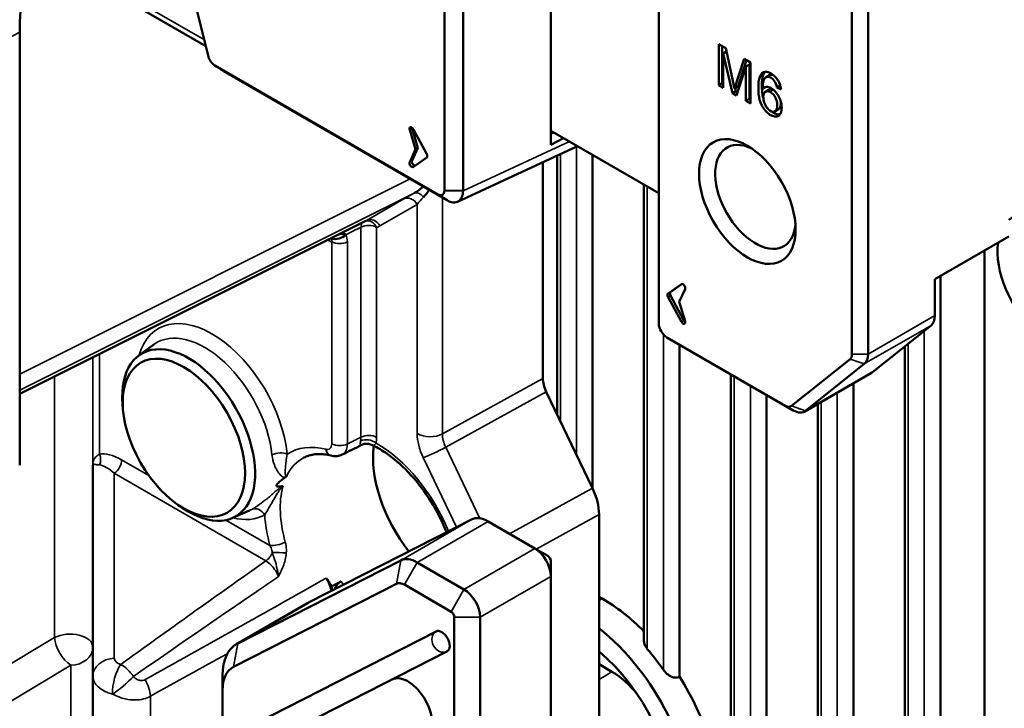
# Model space of a CAD drawing. Header units: millimetres. Extents: x 0 to 4638, y -120 to 1188.
# Tile 203 of 256: x 1339 to 1368, y 593 to 613. Entities that reach past the tile are written whole.
import ezdxf

# ---------------------------------------------------------------- set-up
doc = ezdxf.new("R2010")
doc.units = ezdxf.units.MM
doc.header["$LTSCALE"] = 2
doc.layers.add('Sichtbar (ISO)', color=7, linetype='Continuous', lineweight=50)
doc.layers.add('Sichtbar schmal (ISO)', color=7, linetype='Continuous', lineweight=35)

msp = doc.modelspace()

# ---------------------------------------------------------------- linework, layer by layer
at = {"layer": 'Sichtbar (ISO)'}
for p, q in [((1345.0214, 611.6719), (1340.6729, 629.078)), ((1358.2042, 603.8694), (1358.2042, 617.686)), ((1355.0459, 616.9044), (1355.0459, 609.5015)), ((1351.9268, 616.1846), (1351.9268, 607.7547)), ((1352.4735, 607.7465), (1352.4735, 616.1763)), ((1363.861, 614.42), (1363.861, 602.9684)), ((1364.3324, 602.9684), (1364.3324, 614.42)), ((1344.9449, 611.9778), (1341.5631, 613.9303)), ((1339.4908, 612.3907), (1339.4908, 599.7242)), ((1359.9593, 610.8398), (1359.9593, 612.0373)), ((1359.9593, 612.0373), (1360.1657, 611.9181)), ((1360.063, 611.9774), (1360.063, 610.8996)), ((1360.1867, 611.8213), (1360.091, 611.766)), ((1360.1657, 611.9181), (1360.4198, 610.7464)), ((1360.3606, 610.608), (1360.091, 611.766)), ((1360.091, 611.766), (1360.091, 610.7637)), ((1360.4198, 610.7464), (1360.7019, 611.6086)), ((1360.7726, 611.5677), (1360.5235, 610.8062)), ((1360.7019, 611.6086), (1360.8865, 611.502)), ((1360.8865, 611.502), (1360.8865, 610.3045)), ((1351.7365, 607.6449), (1345.2021, 611.4176)), ((1345.4683, 611.2473), (1352.0027, 607.4747)), ((1360.7547, 611.3828), (1360.4841, 610.5368)), ((1360.8585, 611.4427), (1360.7547, 611.3828)), ((1360.7547, 610.3805), (1360.7547, 611.3828)), ((1360.8585, 611.4427), (1360.8585, 610.4404)), ((1361.3455, 611.0713), (1361.4492, 611.1312)), ((1360.063, 610.8996), (1359.9593, 610.8398)), ((1360.091, 610.7637), (1359.9593, 610.8398)), ((1360.063, 610.8996), (1360.091, 610.8835)), ((1360.4644, 610.6679), (1360.3606, 610.608)), ((1360.5235, 610.8062), (1360.4198, 610.7464)), ((1360.443, 610.7598), (1360.4644, 610.6679)), ((1360.4644, 610.6679), (1360.5164, 610.6379)), ((1361.3273, 610.7829), (1361.2453, 610.7356)), ((1361.3284, 610.6489), (1361.4321, 610.7088)), ((1361.7599, 610.8315), (1361.658, 610.7727)), ((1361.7846, 610.7116), (1361.658, 610.7727)), ((1360.4841, 610.5368), (1360.3606, 610.608)), ((1360.8585, 610.4404), (1360.7547, 610.3805)), ((1360.8865, 610.3045), (1360.7547, 610.3805)), ((1360.8585, 610.4404), (1360.8865, 610.4242)), ((1361.6094, 610.0763), (1361.7131, 610.1362)), ((1351.0798, 608.9625), (1350.9099, 609.5305)), ((1350.9806, 609.5713), (1351.1505, 609.0033)), ((1351.019, 609.5472), (1351.4082, 608.8234)), ((1355.0459, 609.5015), (1355.0459, 609.0932)), ((1358.2042, 607.6781), (1355.0459, 609.5015)), ((1355.1276, 609.4543), (1355.0459, 609.4119)), ((1355.0459, 609.0932), (1355.418, 609.2866)), ((1350.9099, 608.5906), (1351.0798, 608.9625)), ((1351.1505, 609.0033), (1350.9806, 608.6314)), ((1351.1505, 609.0033), (1351.0798, 608.9625)), ((1352.3115, 607.4294), (1355.8229, 609.0529)), ((1351.4082, 608.7222), (1351.019, 608.4479)), ((1355.2251, 601.209), (1355.2251, 608.7765)), ((1356.2655, 599.0426), (1356.2655, 608.7974)), ((1354.81, 602.2578), (1354.81, 608.5846)), ((1351.9268, 607.7547), (1352.4735, 607.7465)), ((1357.7706, 594.5729), (1357.7706, 607.9284)), ((1351.7365, 607.6449), (1352.0027, 607.4747)), ((1339.4908, 601.8081), (1349.6261, 606.8699)), ((1366.2887, 605.1622), (1368.4572, 606.4141)), ((1367.7454, 606.0032), (1367.7454, 576.5101)), ((1366.2887, 604.0979), (1366.2887, 605.1622)), ((1366.4478, 577.7672), (1366.4478, 605.254)), ((1358.8653, 605.0171), (1358.4762, 604.7427)), ((1358.8864, 605.0229), (1358.5469, 604.7835)), ((1358.8046, 604.5025), (1358.9744, 604.8744)), ((1358.4762, 604.6415), (1358.8653, 603.9178)), ((1358.5469, 604.6824), (1358.9361, 603.9586)), ((1358.9744, 603.9345), (1358.8046, 604.5025)), ((1364.4598, 602.4389), (1366.1785, 603.8117)), ((1361.9067, 601.4596), (1358.4399, 603.4611)), ((1342.9809, 602.9315), (1343.419, 603.2513)), ((1358.8111, 593.5352), (1358.8111, 603.2468)), ((1365.4074, 577.2357), (1365.4074, 603.1958)), ((1363.8059, 602.8253), (1362.0872, 601.4525)), ((1362.5035, 601.3094), (1364.2221, 602.6822)), ((1360.3162, 574.4726), (1360.3162, 602.3778)), ((1362.4757, 601.2905), (1364.432, 602.42)), ((1363.9023, 574.9108), (1363.9023, 602.1141)), ((1354.9074, 601.8704), (1356.2613, 599.0513)), ((1361.3567, 575.5446), (1361.3567, 601.7771)), ((1342.5148, 601.3527), (1342.5026, 601.5054)), ((1362.1424, 601.3235), (1361.9067, 601.4596)), ((1362.8618, 575.4927), (1362.8618, 601.5134)), ((1349.7877, 600.318), (1349.7877, 600.318)), ((1341.6343, 593.5519), (1341.6343, 599.725)), ((1344.1259, 598.5622), (1344.2521, 598.4753)), ((1345.7262, 598.1765), (1346.2223, 598.396)), ((1356.456, 598.2766), (1356.456, 579.2463)), ((1352.7202, 598.1331), (1347.9482, 595.7021)), ((1354.5743, 597.2846), (1353.2048, 598.0752)), ((1354.5743, 597.2846), (1354.9515, 597.0668)), ((1345.8741, 594.5046), (1350.6461, 596.9356)), ((1351.1307, 596.8777), (1352.5002, 596.0871)), ((1355.0457, 596.4681), (1355.0457, 596.9035)), ((1350.5274, 596.2515), (1345.7554, 593.8206)), ((1352.1231, 595.4339), (1350.7536, 596.2245)), ((1355.0457, 582.7443), (1355.0457, 596.4681)), ((1348.6312, 596.0501), (1348.6312, 596.1749)), ((1345.8433, 594.4879), (1347.9175, 595.6854)), ((1356.456, 595.8726), (1356.5495, 595.8186)), ((1352.2173, 581.5468), (1352.2173, 595.2706)), ((1352.9716, 595.2706), (1352.9716, 581.5468)), ((1345.7869, 591.8545), (1351.6837, 594.8584)), ((1351.9966, 594.27), (1346.0998, 591.266)), ((1356.8324, 593.6786), (1356.456, 593.8959)), ((1341.6343, 593.5519), (1341.6343, 589.1823)), ((1343.1181, 593.4271), (1343.1183, 593.4269)), ((1345.4291, 593.1369), (1345.4291, 593.5724)), ((1345.4291, 593.1369), (1345.4291, 582.5008))]:
    msp.add_line(p, q, dxfattribs=at)
msp.add_arc((1351.8452, 594.567), 0.3333, 296.99551, 300, dxfattribs=at)
for centre, major_axis, ratio, start_param, end_param in [((1350.9703, 609.5247), (-0.0463, 0.0802), 0.5773503, 4.6600291, 7.4639429), ((1351.0411, 609.5655), (0.0463, -0.0802), 0.5773503, 4.0103541, 4.3223502), ((1361.0326, 607.5708), (-0.8333, 1.4434), 0.5773503, 5.5933682, 10.1145951), ((1351.0411, 608.5674), (-0.0463, 0.0802), 0.5773503, 0.3900388, 2.7914406), ((1351.3595, 608.8009), (0.0463, -0.0802), 0.5773503, 0.0523599, 1.5184364), ((1350.9703, 608.5266), (0.0463, -0.0802), 0.5773503, 3.5316314, 6.3355452), ((1369.6593, 605.0941), (-1.0879, 1.8844), 0.5773503, 0.6408182, 6.3945246), ((1348.9703, 608.0328), (0.6853, -1.1467), 0.5762098, 6.2396514, 6.2396607), ((1348.8162, 606.6083), (0.2954, 0.1545), 0.7511153, 3.7115652, 5.117349), ((1358.914, 604.9384), (0.0463, -0.0802), 0.5773503, 0.3900388, 3.1939525), ((1358.5249, 604.664), (-0.0463, 0.0802), 0.5773503, 0.0523599, 1.5184364), ((1358.5956, 604.7049), (-0.0463, 0.0802), 0.5773503, 0.0523599, 1.5184364), ((1365.8173, 604.3701), (0.3333, -0.5774), 0.5773503, 0.0872665, 0.7853982), ((1358.4399, 603.7333), (-0.1667, 0.2887), 0.5773503, 0.7853982, 2.3561945), ((1358.914, 603.9403), (0.0463, -0.0802), 0.5773503, 4.6600291, 7.4639429), ((1358.9847, 603.9811), (0.0463, -0.0802), 0.5773503, 4.6600291, 5.4144239), ((1344.4386, 600.6031), (-1.3753, 2.3821), 0.5773503, 2.2601274, 7.1646506), ((1363.6253, 603.1045), (0.1667, -0.2887), 0.5773503, 0.0872665, 0.7853982), ((1363.861, 603.2406), (0.3333, -0.5774), 0.5773503, 0.0872665, 0.7853982), ((1364.0987, 602.9973), (0.3333, -0.5774), 0.5773503, 0, 0.0872665), ((1355.2817, 601.9857), (-0.3336, 0.5773), 0.577589, 0.7850654, 1.4391504), ((1361.9067, 601.7317), (0.1667, -0.2887), 0.5773503, 5.4977871, 6.3704518), ((1362.1424, 601.8678), (0.3333, -0.5774), 0.5773503, 5.4977871, 6.3704518), ((1351.9816, 598.6982), (1.5167, -2.6269), 0.5773503, 3.7807977, 4.9625402), ((1351.9816, 598.6982), (1.5167, -2.6269), 0.5773503, 3.7708056, 3.7708414), ((1355.5126, 598.8208), (0.6673, -1.1545), 0.577589, 0.7850654, 1.4391504), ((1353.2048, 597.2587), (-0.5, 0.866), 0.5773503, 5.4977871, 6.2528915), ((1354.5743, 596.7402), (-0.3333, 0.5774), 0.5773503, 3.9269908, 5.4977871), ((1351.1307, 596.0612), (-0.5, 0.866), 0.5773503, 5.4977871, 6.2528915), ((1354.9515, 596.958), (0.0667, -0.1155), 0.5773503, 0.7853982, 2.3561945), ((1349.9228, 597.5096), (-1.5675, 2.715), 0.5773503, 1.6409764, 1.7342361), ((1348.1601, 596.1841), (0.3331, -0.577), 0.5773297, 1.0161393, 1.6410101), ((1350.7536, 595.8435), (-0.2333, 0.4041), 0.5773503, 5.4977871, 6.2528915), ((1352.5002, 595.5427), (0.3333, -0.5774), 0.5773503, 0.7853982, 2.3561945), ((1348.9175, 593.9534), (-1, 1.7321), 0.5773503, 6.2528915, 6.2831853), ((1356.5495, 591.8424), (2.4349, -4.2174), 0.5773503, 1.9936966, 2.3561945), ((1352.1231, 595.325), (-0.0667, 0.1155), 0.5773503, 3.9269908, 5.4977871), ((1351.8452, 594.567), (-0.1667, 0.2887), 0.5773503, 3.1415927, 6.2528915), ((1355.8424, 591.4341), (2.4087, -4.1721), 0.5773503, 0.7853982, 2.1750763), ((1346.8433, 592.7559), (-1, 1.7321), 0.5773503, 6.2528915, 7.0685835), ((1355.8424, 591.4341), (2, -3.4641), 0.5773503, 0.7853982, 2.1375135), ((1356.3138, 591.7063), (2.4262, -4.2023), 0.5773503, 1.7246092, 1.8860264), ((1346.4662, 592.5382), (-0.7333, 1.2702), 0.5773503, 6.2528915, 7.0685835), ((1356.8324, 592.0057), (-1.0244, 1.7744), 0.5773503, 4.9516583, 5.4977871), ((1350.8646, 592.5724), (0.5, -0.866), 0.5773503, 6.2528915, 9.3697583), ((1356.5495, 591.8424), (2.4349, -4.2174), 0.5773503, 0.7853982, 1.639687)]:
    msp.add_ellipse(centre, major_axis=major_axis, ratio=ratio, start_param=start_param, end_param=end_param, dxfattribs=at)
for centre, major_axis in [((1360.7969, 607.4348), (-1, 1.7321)), ((1344.2977, 600.5217), (1.2666, -2.1938))]:
    msp.add_ellipse(centre, major_axis=major_axis, ratio=0.5773503, dxfattribs=at)
for points, knots in [([(1339.8758, 614.6371), (1339.8305, 614.5228), (1339.789, 614.4044), (1339.6936, 614.0942), (1339.6454, 613.8977), (1339.5681, 613.4898), (1339.539, 613.2784), (1339.5005, 612.8439), (1339.4908, 612.6206), (1339.4908, 612.3907)], [0.77309786, 0.77309786, 0.77309786, 0.77309786, 0.81329151, 0.81329151, 0.87585713, 0.87585713, 0.93842275, 0.93842275, 1, 1, 1, 1]), ([(1345.2021, 611.4176), (1345.1625, 611.4403), (1345.123, 611.4779), (1345.0587, 611.5684), (1345.0339, 611.6212), (1345.0214, 611.6719)], [0, 0, 0, 0, 0.5, 0.5, 1, 1, 1, 1]), ([(1361.2453, 610.7356), (1361.3082, 610.7915), (1361.4191, 610.8128), (1361.6352, 610.6571), (1361.7772, 610.4211), (1361.8204, 610.1506), (1361.7527, 609.8957), (1361.4641, 609.9203), (1361.1904, 610.2352), (1361.1224, 610.5502), (1361.115, 610.8246), (1361.1342, 611.0721), (1361.2528, 611.2471), (1361.4704, 611.2205), (1361.7131, 611.0008), (1361.7713, 610.8107), (1361.7846, 610.7116)], [0, 0, 0, 0, 0.079238, 0.1297128, 0.1917118, 0.2498207, 0.3284769, 0.4210033, 0.5043208, 0.5845023, 0.6411214, 0.727325, 0.7943296, 0.8569638, 0.9362611, 1, 1, 1, 1]), ([(1361.311, 611.228), (1361.2905, 611.2028), (1361.235, 611.0949), (1361.2187, 610.8845), (1361.225, 610.6529), (1361.2493, 610.5121), (1361.2674, 610.4496)], [0.23714805, 0.23714805, 0.23714805, 0.23714805, 0.27267495, 0.35887856, 0.41549767, 0.46089095, 0.46089095, 0.46089095, 0.46089095]), ([(1361.2453, 610.7356), (1361.2409, 610.8093), (1361.253, 610.9245), (1361.3095, 611.072), (1361.4406, 611.1095), (1361.6059, 610.9676), (1361.6468, 610.8508), (1361.658, 610.7727)], [0, 0, 0, 0, 0.2313274, 0.4207441, 0.632941, 0.8028492, 1, 1, 1, 1]), ([(1361.4569, 610.0973), (1361.406, 610.1314), (1361.3176, 610.2417), (1361.2613, 610.4299), (1361.2605, 610.5897), (1361.3336, 610.665), (1361.4066, 610.6655), (1361.4466, 610.6486), (1361.4569, 610.6434)], [0, 0, 0, 0, 0.2256134, 0.4140819, 0.644493, 0.8161741, 0.9541526, 1, 1, 1, 1]), ([(1361.5606, 610.7032), (1361.5503, 610.7085), (1361.5103, 610.7253), (1361.4658, 610.725), (1361.4373, 610.7118), (1361.4321, 610.7088)], [0, 0, 0, 0, 0.04584742, 0.18382589, 0.21684486, 0.21684486, 0.21684486, 0.21684486]), ([(1361.4569, 610.6434), (1361.4773, 610.6333), (1361.5268, 610.6009), (1361.6095, 610.5073), (1361.675, 610.3474), (1361.6786, 610.1914), (1361.6268, 610.0502), (1361.5176, 610.0565), (1361.4569, 610.0973)], [0, 0, 0, 0, 0.0828577, 0.2106127, 0.3654522, 0.5790127, 0.7505698, 1, 1, 1, 1]), ([(1361.7131, 610.1362), (1361.7171, 610.1385), (1361.749, 610.1604), (1361.7783, 610.2403), (1361.7798, 610.3345), (1361.7721, 610.3835)], [0.22635955, 0.22635955, 0.22635955, 0.22635955, 0.24943018, 0.42098728, 0.58527677, 0.58527677, 0.58527677, 0.58527677]), ([(1361.5133, 610.0701), (1361.5289, 610.0576), (1361.6113, 609.9984), (1361.6959, 609.9757), (1361.7527, 609.9828)], [0.5645565, 0.5645565, 0.5645565, 0.5645565, 0.578996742, 0.639900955, 0.639900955, 0.639900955, 0.639900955]), ([(1351.0394, 607.6807), (1351.1288, 607.7298), (1351.2199, 607.7955), (1351.3061, 607.87), (1351.3077, 607.8714), (1351.3093, 607.8727), (1351.3109, 607.8741)], [0, 0, 0, 0, 0.28424074, 0.28424074, 0.28424074, 0.28947838, 0.28947838, 0.28947838, 0.28947838]), ([(1351.9268, 607.7547), (1351.927, 607.697), (1351.9063, 607.6519), (1351.8358, 607.6112), (1351.7864, 607.6158), (1351.7365, 607.6449)], [0, 0, 0, 0, 0.5, 0.5, 1, 1, 1, 1]), ([(1352.0027, 607.4747), (1352.0627, 607.4376), (1352.1233, 607.4157), (1352.2354, 607.4039), (1352.2859, 607.4136), (1352.3726, 607.4636), (1352.408, 607.5035), (1352.4577, 607.6087), (1352.4712, 607.6734), (1352.4735, 607.7465)], [-0.15727014, -0.15727014, -0.15727014, -0.15727014, -0.11763885, -0.11763885, -0.07863712, -0.07863712, -0.03963539, -0.03963539, 0, 0, 0, 0]), ([(1348.8336, 606.4741), (1348.8729, 606.4869), (1348.913, 606.4947), (1348.9527, 606.4926), (1348.9818, 606.4911), (1349.0113, 606.4843), (1349.0393, 606.4653)], [0.38895478, 0.38895478, 0.38895478, 0.38895478, 0.74182284, 0.74182284, 0.74182284, 1, 1, 1, 1]), ([(1349.7877, 600.318), (1349.7549, 600.3328), (1349.7193, 600.3423), (1349.6593, 600.3483), (1349.6347, 600.348), (1349.5733, 600.3405), (1349.5363, 600.3295), (1349.5027, 600.3128)], [0, 0, 0, 0, 0.016171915, 0.016171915, 0.02712214, 0.02712214, 0.044012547, 0.044012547, 0.044012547, 0.044012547]), ([(1351.9852, 597.7587), (1351.9702, 597.7967), (1351.9547, 597.8348), (1351.8114, 598.1751), (1351.6528, 598.4737), (1351.289, 599.0321), (1351.0838, 599.292), (1350.651, 599.7443), (1350.4236, 599.937), (1350.0594, 600.1807), (1349.9214, 600.2577), (1349.7878, 600.318)], [6.8156551, 6.8156551, 6.8156551, 6.8156551, 6.8542247, 6.8542247, 7.1614248, 7.1614248, 7.4690982, 7.4690982, 7.774886, 7.774886, 7.9628433, 7.9628433, 7.9628433, 7.9628433]), ([(1348.6105, 599.9999), (1348.5459, 600.016), (1348.4832, 600.0278), (1348.3625, 600.0429), (1348.3044, 600.0463), (1348.1933, 600.0453), (1348.1403, 600.0409), (1348.0392, 600.025), (1347.9912, 600.0134), (1347.8998, 599.9837), (1347.8565, 599.9654), (1347.8152, 599.9439)], [1.84692774, 1.84692774, 1.84692774, 1.84692774, 1.94384204, 1.94384204, 2.04075635, 2.04075635, 2.13767066, 2.13767066, 2.23458496, 2.23458496, 2.33149927, 2.33149927, 2.33149927, 2.33149927]), ([(1348.9336, 600.0319), (1348.8874, 600.009), (1348.8365, 599.9941), (1348.7345, 599.9821), (1348.6824, 599.9847), (1348.625, 599.9964), (1348.6177, 599.998), (1348.6105, 599.9999)], [0, 0, 0, 0, 0.024679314, 0.024679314, 0.04912156, 0.04912156, 0.052716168, 0.052716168, 0.052716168, 0.052716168]), ([(1347.3153, 599.4157), (1347.3143, 599.4144), (1347.314, 599.4139), (1347.3061, 599.4051), (1347.2985, 599.397), (1347.2812, 599.381), (1347.2717, 599.3733), (1347.2619, 599.3661), (1347.2618, 599.366), (1347.2615, 599.3659)], [-0.0006306, -0.0006306, -0.0006306, -0.0006306, 0, 0, 0.005091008, 0.005091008, 0.010628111, 0.010628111, 0.010704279, 0.010704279, 0.010704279, 0.010704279]), ([(1347.1641, 599.1036), (1347.1329, 599.0972), (1347.104, 599.0935), (1347.053, 599.0914), (1347.0259, 599.0929), (1347.0112, 599.1084), (1347.009, 599.1123), (1347.0081, 599.119), (1347.0081, 599.1209), (1347.0082, 599.1228)], [1.577161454, 1.577161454, 1.577161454, 1.577161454, 1.599149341, 1.599149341, 1.619338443, 1.619338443, 1.624011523, 1.624011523, 1.625584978, 1.625584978, 1.625584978, 1.625584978]), ([(1347.0082, 599.1228), (1347.0085, 599.1266), (1347.0094, 599.1307), (1347.0127, 599.1395), (1347.0151, 599.1444), (1347.0181, 599.1495)], [1.6255849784, 1.6255849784, 1.6255849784, 1.6255849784, 1.6286846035, 1.6286846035, 1.6317842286, 1.6317842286, 1.6317842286, 1.6317842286]), ([(1347.0181, 599.1495), (1347.0197, 599.1522), (1347.0214, 599.1548), (1347.0288, 599.1656), (1347.0356, 599.174), (1347.0709, 599.2142), (1347.1116, 599.2492), (1347.1836, 599.3078), (1347.2221, 599.3374), (1347.2615, 599.3659)], [1.631784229, 1.631784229, 1.631784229, 1.631784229, 1.633357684, 1.633357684, 1.638030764, 1.638030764, 1.658219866, 1.658219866, 1.680207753, 1.680207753, 1.680207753, 1.680207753]), ([(1347.1641, 599.1036), (1347.1645, 599.1037), (1347.1646, 599.1038), (1347.1722, 599.1052), (1347.1787, 599.1051), (1347.1887, 599.1012), (1347.1919, 599.0974), (1347.1948, 599.0926), (1347.1947, 599.092), (1347.1948, 599.091)], [0, 0, 0, 0, 0.000078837, 0.000078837, 0.005615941, 0.005615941, 0.010705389, 0.010705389, 0.011336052, 0.011336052, 0.011336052, 0.011336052]), ([(1348.8996, 596.3247), (1348.8733, 596.3098), (1348.8441, 596.2867), (1348.7925, 596.2333), (1348.7627, 596.1922), (1348.7306, 596.1353), (1348.7198, 596.1129), (1348.7103, 596.0902)], [-0.159888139, -0.159888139, -0.159888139, -0.159888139, -0.144234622, -0.144234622, -0.125127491, -0.125127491, -0.114769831, -0.114769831, -0.114769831, -0.114769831]), ([(1357.7707, 594.5729), (1357.7707, 594.5383), (1357.7782, 594.5006), (1357.809, 594.4224), (1357.834, 594.3821), (1357.8646, 594.3453), (1357.8664, 594.3431), (1357.8683, 594.3409)], [0.039693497, 0.039693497, 0.039693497, 0.039693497, 0.058571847, 0.058571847, 0.079588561, 0.079588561, 0.080909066, 0.080909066, 0.080909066, 0.080909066]), ([(1358.3397, 593.7344), (1358.3681, 593.694), (1358.4034, 593.654), (1358.4857, 593.582), (1358.5334, 593.5511), (1358.617, 593.5157), (1358.6577, 593.5051), (1358.7356, 593.5034), (1358.7727, 593.5125), (1358.8028, 593.5301), (1358.8056, 593.5317), (1358.8084, 593.5334), (1358.8111, 593.5352)], [0.255604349, 0.255604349, 0.255604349, 0.255604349, 0.277726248, 0.277726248, 0.301745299, 0.301745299, 0.320324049, 0.320324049, 0.338902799, 0.338902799, 0.338902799, 0.340621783, 0.340621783, 0.340621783, 0.340621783])]:
    msp.add_open_spline(points, degree=3, knots=knots, dxfattribs=at)
for points, degree in [([(1345.4482, 611.2597), (1345.3627, 611.3144), (1345.2772, 611.3691), (1345.1917, 611.4238)], 3), ([(1345.4482, 611.2597), (1345.4548, 611.2554), (1345.4615, 611.2513), (1345.4683, 611.2473)], 3), ([(1361.5443, 611.1412), (1361.5083, 611.1516), (1361.4757, 611.1465), (1361.4492, 611.1312)], 3), ([(1361.5671, 610.6999), (1361.565, 610.701), (1361.5628, 610.7022), (1361.5606, 610.7032)], 3), ([(1351.4833, 607.7745), (1351.4296, 607.6973), (1351.3727, 607.6262), (1351.3139, 607.5652)], 3), ([(1348.6302, 606.3585), (1348.6292, 606.3632), (1348.6284, 606.3675), (1348.6279, 606.3714)], 3), ([(1349.5024, 600.3127), (1349.3136, 600.2191), (1349.1247, 600.1254), (1348.9358, 600.0316)], 3), ([(1349.5026, 600.3127), (1349.5026, 600.3127), (1349.5025, 600.3127), (1349.5025, 600.3127)], 3), ([(1348.9358, 600.0317), (1348.9352, 600.0314), (1348.9347, 600.0311), (1348.9342, 600.0309)], 3), ([(1348.8996, 596.3247), (1348.7656, 596.2499), (1348.6312, 596.1749)], 2)]:
    msp.add_open_spline(points, degree=degree, dxfattribs=at)
at = {"layer": 'Sichtbar schmal (ISO)'}
for p, q in [((1344.8989, 612.1622), (1341.4664, 614.1439)), ((1339.4908, 612.3907), (1335.4542, 610.2922)), ((1345.2021, 611.4176), (1345.4683, 611.2473)), ((1361.4569, 610.6434), (1361.5606, 610.7032)), ((1350.9806, 609.5713), (1350.9099, 609.5305)), ((1355.59, 609.1874), (1352.4735, 607.7465)), ((1355.7941, 600.0242), (1355.7941, 609.0396)), ((1350.9806, 608.6314), (1350.9099, 608.5906)), ((1355.3227, 608.8216), (1355.3227, 601.0057)), ((1350.9259, 608.0963), (1339.4908, 602.3854)), ((1357.8683, 607.872), (1357.8683, 594.3409)), ((1339.4908, 601.913), (1351.0394, 607.6807)), ((1349.6498, 606.8827), (1350.7378, 607.5108)), ((1351.8692, 607.5517), (1351.8692, 600.6356)), ((1351.1284, 607.3519), (1350.0403, 606.7237)), ((1351.1284, 600.6431), (1351.1284, 607.3519)), ((1349.6498, 606.8827), (1339.4908, 601.809)), ((1349.4838, 600.5404), (1349.4838, 606.6861)), ((1349.9426, 606.6792), (1349.9426, 600.5334)), ((1348.627, 600.3498), (1348.627, 606.2594)), ((1349.0858, 606.2523), (1349.0858, 600.3429)), ((1358.8702, 605.0199), (1358.8653, 605.0171)), ((1358.5469, 604.7835), (1358.4762, 604.7427)), ((1358.5469, 604.6824), (1358.4762, 604.6415)), ((1366.2887, 604.0979), (1364.3324, 602.9684)), ((1358.9361, 603.9586), (1358.8653, 603.9178)), ((1364.2221, 602.6822), (1366.1785, 603.8117)), ((1358.3397, 593.7344), (1358.3397, 603.5448)), ((1365.9764, 577.5834), (1365.9764, 603.6503)), ((1365.505, 603.2738), (1365.505, 577.3071)), ((1341.6331, 599.7527), (1341.6331, 602.878)), ((1341.8271, 602.9749), (1341.8271, 600.0451)), ((1363.861, 602.9684), (1364.3324, 602.9684)), ((1363.8059, 602.8253), (1364.2221, 602.6822)), ((1340.513, 602.3186), (1340.513, 594.6759)), ((1360.4139, 602.3214), (1360.4139, 574.6417)), ((1364.4598, 602.4389), (1362.5035, 601.3094)), ((1351.8692, 600.6356), (1354.81, 602.2578)), ((1360.8853, 575.3412), (1360.8853, 602.0493)), ((1354.9074, 601.8704), (1351.9666, 600.2482)), ((1363.4308, 575.2115), (1363.4308, 601.8419)), ((1362.0872, 601.4525), (1362.5035, 601.3094)), ((1362.9594, 601.5698), (1362.9594, 575.4592)), ((1351.9666, 600.2482), (1352.9671, 598.165)), ((1342.4751, 599.8784), (1343.2721, 599.4182)), ((1352.2815, 597.9096), (1351.3036, 599.9458)), ((1342.2599, 599.483), (1342.2599, 594.0704)), ((1346.7003, 596.9194), (1342.2599, 599.483)), ((1353.8336, 597.7122), (1356.2613, 599.0513)), ((1356.456, 598.2766), (1354.615, 597.2611)), ((1345.5307, 598.1142), (1346.8192, 597.3703)), ((1350.6461, 596.9356), (1352.7202, 598.1331)), ((1353.2048, 598.0752), (1351.1307, 596.8777)), ((1352.5002, 596.0871), (1354.5743, 597.2846)), ((1350.5274, 596.2515), (1350.6461, 596.9356)), ((1350.7536, 596.2245), (1351.1307, 596.8777)), ((1355.0457, 596.4681), (1352.9716, 595.2706)), ((1352.1231, 595.4339), (1352.5002, 596.0871)), ((1347.9482, 595.7021), (1345.8741, 594.5046)), ((1356.5495, 595.8186), (1356.456, 595.759)), ((1352.2173, 595.2706), (1352.9716, 595.2706)), ((1338.3147, 593.3638), (1340.513, 594.6759)), ((1345.7554, 593.8206), (1345.8741, 594.5046)), ((1340.9923, 593.865), (1338.9788, 592.6632)), ((1340.9923, 588.8218), (1340.9923, 593.865)), ((1356.8324, 593.6786), (1356.456, 593.4461)), ((1343.3163, 592.958), (1343.3163, 588.7708))]:
    msp.add_line(p, q, dxfattribs=at)
for centre, major_axis, ratio, start_param, end_param in [((1351.3507, 607.8152), (0.8665, 0.4659), 0.0312882, 1.9213825, 2.3393722), ((1350.8927, 607.2158), (-0.1667, 0.2887), 0.8164966, 4.712389, 6.23384), ((1351.1942, 607.3856), (-0.1612, 0.2918), 0.6023315, 5.0148754, 6.247502), ((1351.5055, 607.5202), (-0.5205, -0.5038), 0.2311193, 4.8596842, 5.2776739), ((1349.7069, 606.5431), (-0.1087, 0.3151), 0.8114263, 4.8684685, 6.2364629), ((1348.9703, 608.0328), (0.6853, -1.1467), 0.5762098, 6.2396607, 6.2745155), ((1349.8046, 606.5876), (-0.1667, 0.2887), 0.8164966, 4.712389, 6.23384), ((1305.1556, 586.405), (70.9667, 34.1814), 0.0155746, 5.3715326, 5.3795285), ((1349.7069, 606.5431), (-0.1483, 0.2985), 0.5583026, 0.172372, 0.8203345), ((1349.7069, 606.5431), (0.3333, 0), 0.5773503, 0.7853982, 2.3038346), ((1349.206, 608.1688), (0.8343, -1.4451), 0.5766475, 6.1718191, 6.2831853), ((1348.3522, 607.7425), (0.8343, -1.4451), 0.5766475, 5.6214367, 5.7323693), ((1348.4333, 605.876), (-0.5239, -0.6879), 0.5651678, 2.5037888, 2.8830814), ((1348.8627, 606.3953), (0.3333, 0), 0.5773503, 3.9269939, 5.4454273), ((1345.1227, 600.998), (-1.5703, 2.7199), 0.5773503, 4.0518666, 6.7897753), ((1344.9075, 600.8738), (-1.4043, 2.4323), 0.5773503, 4.0518666, 6.3450887), ((1310.5816, 577.3186), (-80.014, -41.6554), 0.0337443, 4.1871822, 4.192865), ((1349.003, 600.8032), (-0.3498, 0.5632), 0.5859239, 3.6889275, 3.9093143), ((1349.7069, 600.3973), (0.3333, 0), 0.5773503, 0.7853982, 2.3038346), ((1349.2383, 600.9398), (0.498, -0.8626), 0.5773503, 0.5657011, 0.7857172), ((1351.9774, 600.1533), (-0.6006, 1.0391), 0.577589, 0.7850654, 1.4391504), ((1351.5055, 600.8608), (-0.5333, 0), 0.5773503, 0.7853982, 2.3212879), ((1352.3545, 600.371), (0.3438, -0.5715), 0.5994222, 3.915767, 4.5698519), ((1349.1296, 597.0516), (-1.748, 3.0277), 0.5773503, 5.7739186, 6.3154072), ((1348.8627, 600.4859), (0.3333, 0), 0.5773503, 3.9269908, 5.4454273), ((1349.6899, 600.2296), (0.3257, -0.0708), 0.6891664, 0.9219499, 2.4369213), ((1349.9546, 597.5279), (1.7277, -2.9924), 0.5773503, 1.3315433, 2.3680466), ((1351.6807, 600.1635), (-0.4808, -0.2309), 0.1065742, 0.6195358, 2.1554255), ((1342.5367, 599.0232), (-0.8879, 0.9338), 0.4926939, 5.2521648, 5.9794926), ((1341.5914, 599.909), (-0.0641, 0.3271), 0.800989, 3.9709428, 4.9801204), ((1347.0905, 599.9092), (-0.3316, -0.0339), 0.5009447, 3.8718848, 5.3554147), ((1348.6913, 600.3232), (-0.0809, -0.3234), 0.712885, 5.3160207, 6.2831853), ((1340.9677, 599.6576), (0.6617, 0.1219), 0.6659756, 6.1610732, 6.222796), ((1341.3021, 599.7614), (0.3317, -0.0327), 0.9035899, 0.0683651, 0.1629686), ((1342.301, 599.725), (-0.6667, 0), 0.7792897, 6.2364691, 6.2831853), ((1342.301, 598.8871), (0.5964, -0.8111), 0.3671703, 2.0955801, 2.8229079), ((1342.2394, 599.7423), (0.1667, 0.2887), 0.5773503, 4.0142573, 5.4977871), ((1349.3571, 597.183), (-1.5815, 2.7392), 0.5773503, 6.2584901, 6.6482481), ((1349.3571, 597.183), (1.5815, -2.7392), 0.5773503, 3.6687409, 4.2906255), ((1345.1227, 600.998), (1.5703, -2.7199), 0.5773503, 5.7765953, 6.2651225), ((1344.9075, 600.8738), (1.4043, -2.4323), 0.5773503, 6.221282, 6.2651225), ((1346.4287, 598.1261), (-0.1576, 0.2937), 0.8163634, 4.7379267, 6.2214566), ((1349.1296, 597.0516), (-1.748, 3.0277), 0.5773503, 0.8599892, 1.1490329), ((1347.0549, 597.5064), (-0.3212, -0.0889), 0.3342492, 0.6593246, 2.1952143), ((1346.6797, 597.1786), (0.1667, 0.2887), 0.5773503, 4.0142573, 5.0012196), ((1347.0942, 597.1586), (-0.3331, 0.0123), 0.0090064, 4.0589572, 5.3841818), ((1355.6731, 600.2259), (-28.4783, -19.2229), 0.0689073, 4.9860878, 5.1481577), ((1350.1821, 597.6593), (1.5611, -2.7039), 0.5773503, 4.8779332, 4.9182737), ((1340.9677, 594.3944), (0.6667, 0), 0.5773503, 0, 2.3212879), ((1351.8452, 594.567), (0.1513, -0.297), 0.816122, 3.1844018, 6.2831853), ((1340.9677, 594.3944), (-0.3417, 0.5725), 0.5258893, 0.7783003, 2.3472701), ((1340.9677, 594.3944), (0.6667, 0), 0.7945558, 4.7494045, 6.2831853), ((1342.301, 593.5519), (-0.6667, 0), 0.7792897, 4.7740565, 6.2831853), ((1342.5932, 594.0873), (0.3329, 0.0277), 0.6252357, 3.0896479, 4.2208151), ((1342.4925, 593.3722), (0.1585, 0.6475), 0.3644633, 0.736463, 2.2251698), ((1342.4925, 593.3722), (-0.3905, 0.5403), 0.5441459, 4.62403, 5.4418913), ((1342.6343, 593.5687), (-0.9999, -0.026), 0.5939273, 6.2677328, 7.3989), ((1342.4925, 593.3722), (-0.5053, -0.4349), 0.1581543, 0.845455, 2.1324611), ((1342.8617, 593.2395), (0.3237, -0.5828), 0.5479474, 0.7949859, 1.6211452)]:
    msp.add_ellipse(centre, major_axis=major_axis, ratio=ratio, start_param=start_param, end_param=end_param, dxfattribs=at)
for points, knots in [([(1348.627, 606.2593), (1348.6287, 606.2671), (1348.63, 606.2748), (1348.6311, 606.2822), (1348.6352, 606.3114), (1348.6349, 606.3373), (1348.6302, 606.3583)], [0, 0, 0, 0, 0.20219786, 0.20219786, 0.20219786, 0.99728659, 0.99728659, 0.99728659, 0.99728659]), ([(1348.4556, 600.1872), (1348.477, 600.1818), (1348.4976, 600.1805), (1348.5164, 600.1832), (1348.5388, 600.1864), (1348.559, 600.1956), (1348.5754, 600.2098), (1348.5919, 600.2241), (1348.605, 600.2438), (1348.6137, 600.2675), (1348.6225, 600.2912), (1348.627, 600.3194), (1348.627, 600.3498)], [0, 0, 0, 0, 0.2183109, 0.2183109, 0.2183109, 0.4788539, 0.4788539, 0.4788539, 0.7394287, 0.7394287, 0.7394287, 1, 1, 1, 1]), ([(1349.0858, 600.3429), (1349.0852, 600.2817), (1349.0757, 600.2251), (1349.0582, 600.1778), (1349.0407, 600.1304), (1349.0146, 600.0909), (1348.9821, 600.0626), (1348.968, 600.0503), (1348.9524, 600.0399), (1348.9358, 600.0317)], [0, 0, 0, 0, 0.26060864, 0.26060864, 0.26060864, 0.521231, 0.521231, 0.521231, 0.63487019, 0.63487019, 0.63487019, 0.63487019]), ([(1349.5025, 600.3127), (1349.4935, 600.3082), (1349.4854, 600.3073), (1349.4789, 600.3112), (1349.4716, 600.3155), (1349.4661, 600.326), (1349.4647, 600.3458), (1349.4643, 600.3508), (1349.4642, 600.3564), (1349.4644, 600.3626), (1349.4649, 600.3797), (1349.4677, 600.4022), (1349.4734, 600.429)], [0.52331215, 0.52331215, 0.52331215, 0.52331215, 0.67497386, 0.67497386, 0.67497386, 0.84248429, 0.84248429, 0.84248429, 0.88414067, 0.88414067, 0.88414067, 1, 1, 1, 1]), ([(1349.9256, 600.3657), (1349.8975, 600.3108), (1349.8651, 600.3019), (1349.8342, 600.3047), (1349.8193, 600.306), (1349.8042, 600.3107), (1349.789, 600.3174), (1349.7886, 600.3176), (1349.7882, 600.3178), (1349.7877, 600.318)], [0, 0, 0, 0, 0.29843895, 0.29843895, 0.29843895, 0.44225793, 0.44225793, 0.44225793, 0.44644643, 0.44644643, 0.44644643, 0.44644643]), ([(1341.6342, 599.7777), (1341.6363, 599.8159), (1341.642, 599.836), (1341.6514, 599.8601), (1341.6576, 599.8758), (1341.6654, 599.8913), (1341.6747, 599.9061), (1341.6791, 599.913), (1341.6838, 599.9199), (1341.6888, 599.9267), (1341.7199, 599.9684), (1341.7644, 600.0086), (1341.8271, 600.0451)], [0, 0, 0, 0, 0.2624781, 0.2624781, 0.2624781, 0.434014, 0.434014, 0.434014, 0.5136603, 0.5136603, 0.5136603, 1, 1, 1, 1]), ([(1347.2615, 599.3659), (1347.2528, 599.3643), (1347.2449, 599.364), (1347.2377, 599.3647), (1347.2262, 599.3657), (1347.216, 599.3689), (1347.2069, 599.3729), (1347.1996, 599.376), (1347.1927, 599.3797), (1347.1861, 599.3839), (1347.1688, 599.3948), (1347.1532, 599.4083), (1347.1382, 599.423), (1347.0977, 599.4626), (1347.0612, 599.5118), (1347.0266, 599.5692), (1346.9981, 599.6167), (1346.9707, 599.6706), (1346.9474, 599.731), (1346.9155, 599.8134), (1346.8893, 599.9112), (1346.878, 600.0218)], [0.00001756, 0.00001756, 0.00001756, 0.00001756, 0.02981445, 0.02981445, 0.02981445, 0.0772315, 0.0772315, 0.0772315, 0.11474722, 0.11474722, 0.11474722, 0.21296136, 0.21296136, 0.21296136, 0.47920645, 0.47920645, 0.47920645, 0.69953056, 0.69953056, 0.69953056, 1, 1, 1, 1]), ([(1347.3262, 600.0452), (1347.3092, 599.9636), (1347.2978, 599.8916), (1347.2892, 599.8252), (1347.2824, 599.7728), (1347.2773, 599.7234), (1347.2733, 599.676), (1347.2684, 599.6184), (1347.2651, 599.5627), (1347.2654, 599.5096), (1347.2656, 599.4889), (1347.266, 599.4683), (1347.2685, 599.4491), (1347.2693, 599.4424), (1347.2704, 599.4361), (1347.2718, 599.4299), (1347.2734, 599.4228), (1347.2755, 599.4156), (1347.2794, 599.4102), (1347.2815, 599.4071), (1347.2842, 599.4044), (1347.2886, 599.4034), (1347.29, 599.4031), (1347.2917, 599.403), (1347.2935, 599.4033), (1347.2955, 599.4035), (1347.2978, 599.4042), (1347.3003, 599.4054), (1347.3023, 599.4063), (1347.3044, 599.4075), (1347.3065, 599.4089), (1347.3095, 599.4109), (1347.3125, 599.4133), (1347.3153, 599.4157)], [0, 0, 0, 0, 0.2786964, 0.2786964, 0.2786964, 0.4983012, 0.4983012, 0.4983012, 0.7653716, 0.7653716, 0.7653716, 0.8693095, 0.8693095, 0.8693095, 0.9054076, 0.9054076, 0.9054076, 0.9465276, 0.9465276, 0.9465276, 0.969654, 0.969654, 0.969654, 0.9770249, 0.9770249, 0.9770249, 0.9847436, 0.9847436, 0.9847436, 0.9910766, 0.9910766, 0.9910766, 1, 1, 1, 1]), ([(1341.6331, 599.7527), (1341.6331, 599.7537), (1341.6331, 599.7547), (1341.6332, 599.7556), (1341.6335, 599.763), (1341.6338, 599.7704), (1341.6342, 599.7777)], [0, 0, 0, 0, 0.116007, 0.116007, 0.116007, 1, 1, 1, 1]), ([(1341.6351, 599.7492), (1341.6346, 599.7503), (1341.6341, 599.7514), (1341.6332, 599.7525), (1341.6331, 599.7526), (1341.6331, 599.7527)], [0, 0, 0, 0, 0.9137865, 0.9137865, 1, 1, 1, 1]), ([(1341.8279, 599.726), (1341.7654, 599.7321), (1341.7208, 599.7389), (1341.6897, 599.7452), (1341.6846, 599.7463), (1341.6799, 599.7473), (1341.6756, 599.7483), (1341.6662, 599.7504), (1341.6584, 599.7524), (1341.6522, 599.754), (1341.6434, 599.7563), (1341.6374, 599.7656), (1341.6351, 599.7492)], [0, 0, 0, 0, 0.4953605, 0.4953605, 0.4953605, 0.5761618, 0.5761618, 0.5761618, 0.7513256, 0.7513256, 0.7513256, 1, 1, 1, 1]), ([(1346.2862, 598.4272), (1346.3516, 598.4623), (1346.4336, 598.515), (1346.5187, 598.5761), (1346.5811, 598.6208), (1346.6472, 598.6714), (1346.7133, 598.7249), (1346.7916, 598.7883), (1346.8708, 598.8565), (1346.9512, 598.9273), (1346.9829, 598.9553), (1347.0152, 598.984), (1347.0483, 599.0126), (1347.0603, 599.023), (1347.0724, 599.0334), (1347.0846, 599.0436), (1347.1001, 599.0565), (1347.1164, 599.0698), (1347.1327, 599.0819), (1347.143, 599.0895), (1347.1535, 599.0969), (1347.1641, 599.1036)], [0, 0, 0, 0, 0.30046944, 0.30046944, 0.30046944, 0.52079355, 0.52079355, 0.52079355, 0.78208866, 0.78208866, 0.78208866, 0.88525278, 0.88525278, 0.88525278, 0.9227685, 0.9227685, 0.9227685, 0.97018555, 0.97018555, 0.97018555, 0.99998244, 0.99998244, 0.99998244, 0.99998244]), ([(1347.1948, 599.091), (1347.1932, 599.0913), (1347.1914, 599.0914), (1347.1894, 599.0912), (1347.1875, 599.0909), (1347.1853, 599.0903), (1347.1829, 599.0893), (1347.1807, 599.0883), (1347.1782, 599.0868), (1347.1759, 599.0852), (1347.1733, 599.0833), (1347.1707, 599.0812), (1347.1682, 599.079), (1347.1611, 599.0727), (1347.1548, 599.0656), (1347.1489, 599.0587), (1347.1385, 599.0464), (1347.1288, 599.0333), (1347.1201, 599.0211), (1347.1123, 599.0103), (1347.105, 598.9998), (1347.0977, 598.989), (1347.0777, 598.9595), (1347.059, 598.93), (1347.0407, 598.9007), (1346.99, 598.8199), (1346.9425, 598.7394), (1346.8965, 598.6607), (1346.8594, 598.5972), (1346.8228, 598.5344), (1346.7878, 598.4743), (1346.7435, 598.398), (1346.7009, 598.3246), (1346.6644, 598.2622)], [0.0000359, 0.0000359, 0.0000359, 0.0000359, 0.00788695, 0.00788695, 0.00788695, 0.01526401, 0.01526401, 0.01526401, 0.02240891, 0.02240891, 0.02240891, 0.03034279, 0.03034279, 0.03034279, 0.05346924, 0.05346924, 0.05346924, 0.09458943, 0.09458943, 0.09458943, 0.13068764, 0.13068764, 0.13068764, 0.22929737, 0.22929737, 0.22929737, 0.50169713, 0.50169713, 0.50169713, 0.72130272, 0.72130272, 0.72130272, 1, 1, 1, 1]), ([(1346.887, 597.1686), (1346.8832, 597.1872), (1346.8787, 597.2058), (1346.8736, 597.2243), (1346.8599, 597.2741), (1346.8414, 597.3237), (1346.8192, 597.3703)], [0, 0, 0, 0, 0.269888, 0.269888, 0.269888, 1, 1, 1, 1]), ([(1347.2668, 597.4713), (1347.2866, 597.3997), (1347.2976, 597.3206), (1347.299, 597.242), (1347.2996, 597.2125), (1347.2988, 597.1829), (1347.2968, 597.1535)], [0, 0, 0, 0, 0.7303685, 0.7303685, 0.7303685, 1, 1, 1, 1]), ([(1347.0716, 596.4618), (1347.0442, 596.6636), (1346.9943, 596.8425), (1346.9328, 597.0274), (1346.9211, 597.0624), (1346.9091, 597.0979), (1346.8978, 597.1334), (1346.8941, 597.145), (1346.8905, 597.1568), (1346.887, 597.1686)], [0, 0, 0, 0, 0.7986813, 0.7986813, 0.7986813, 0.95012, 0.95012, 0.95012, 1, 1, 1, 1]), ([(1347.2968, 597.1535), (1347.2956, 597.1362), (1347.294, 597.1189), (1347.292, 597.102), (1347.2761, 596.9652), (1347.2349, 596.8337), (1347.186, 596.7131), (1347.1512, 596.6271), (1347.1119, 596.5446), (1347.0716, 596.4618)], [0, 0, 0, 0, 0.0671805, 0.0671805, 0.0671805, 0.6118896, 0.6118896, 0.6118896, 1, 1, 1, 1]), ([(1347.0716, 596.4618), (1347.0481, 596.5181), (1347.0194, 596.5737), (1346.9871, 596.6254), (1346.9478, 596.6884), (1346.902, 596.7472), (1346.8534, 596.7969), (1346.805, 596.8466), (1346.7525, 596.8886), (1346.7003, 596.9194)], [0, 0, 0, 0, 0.2905411, 0.2905411, 0.2905411, 0.6454954, 0.6454954, 0.6454954, 1, 1, 1, 1]), ([(1347.0716, 596.4618), (1346.8449, 596.3078), (1346.6184, 596.1536), (1346.3922, 595.9993), (1345.1947, 595.1826), (1344.0036, 594.3617), (1342.8198, 593.5362)], [0, 0, 0, 0, 0.1589102, 0.1589102, 0.1589102, 1, 1, 1, 1]), ([(1342.8198, 593.5362), (1342.8523, 593.5012), (1342.8907, 593.4712), (1342.9316, 593.4507), (1342.9602, 593.4364), (1342.9905, 593.4264), (1343.0206, 593.4219), (1343.0471, 593.4179), (1343.0738, 593.4181), (1343.0989, 593.4227), (1343.1221, 593.4269), (1343.1443, 593.4348), (1343.1643, 593.446)], [0, 0, 0, 0, 0.3496705, 0.3496705, 0.3496705, 0.591741, 0.591741, 0.591741, 0.80466, 0.80466, 0.80466, 1, 1, 1, 1]), ([(1343.3163, 592.958), (1343.2561, 592.9253), (1343.1887, 592.8989), (1343.1168, 592.8807), (1343.0391, 592.8611), (1342.9551, 592.8509), (1342.8698, 592.8505), (1342.7755, 592.85), (1342.6779, 592.8611), (1342.5832, 592.8821), (1342.4533, 592.9109), (1342.3234, 592.9587), (1342.2087, 593.0239)], [0, 0, 0, 0, 0.2035598, 0.2035598, 0.2035598, 0.4233777, 0.4233777, 0.4233777, 0.6666258, 0.6666258, 0.6666258, 1, 1, 1, 1])]:
    msp.add_open_spline(points, degree=3, knots=knots, dxfattribs=at)
for points in [[(1343.1643, 593.446), (1344.9328, 594.4353), (1346.701, 595.4254), (1348.4691, 596.4164)], [(1345.5771, 594.2141), (1344.8235, 593.7953), (1344.0699, 593.3766), (1343.3163, 592.958)]]:
    msp.add_open_spline(points, degree=3, dxfattribs=at)

doc.saveas('drawing.dxf')
